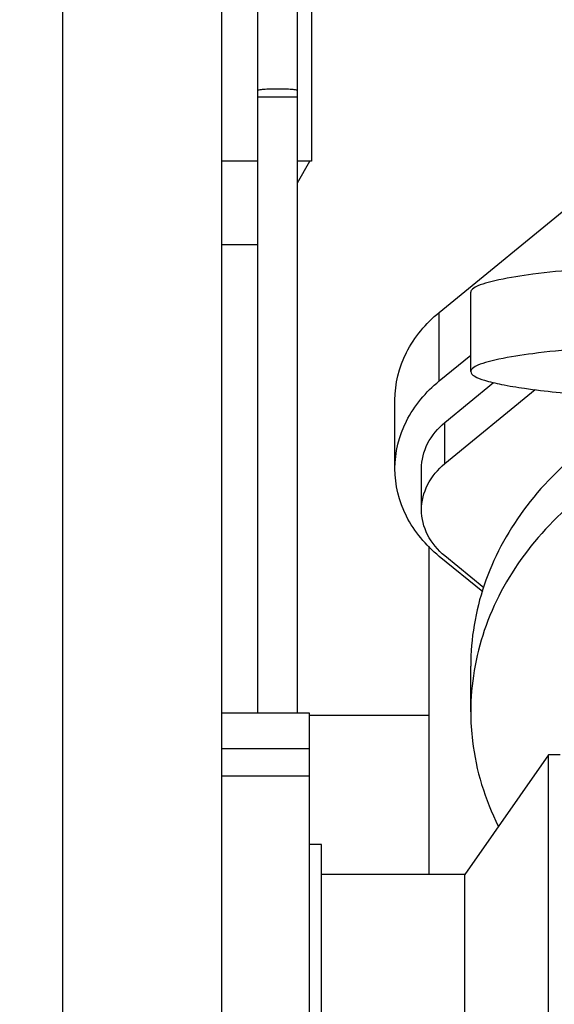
# Model space of a CAD drawing. Header units: millimetres. Extents: x 0 to 1189, y 0 to 841.
# Tile 16 of 136: x 482.03 to 487.4, y 285.23 to 295.11. Entities that reach past the tile are written whole.
import ezdxf
from ezdxf.enums import TextEntityAlignment as Align

# ---------------------------------------------------------------- set-up
doc = ezdxf.new("R2010")
doc.units = ezdxf.units.MM
doc.header["$LTSCALE"] = 65.395
doc.layers.get('0').update_dxf_attribs({"linetype": 'CONTINUOUS'})
for name, color, linetype in [('0006_415900_61_SIMPLE_X_ABL692', 7, 'CONTINUOUS'), ('0006_415900_61_T49_SIMPLE_PBL693', 7, 'CONTINUOUS'), ('1907_060000_TLKGS_KGS_V_ABL564', 7, 'CONTINUOUS'), ('1907_061000_TLKGS_KGS_V_ABL565', 7, 'CONTINUOUS'), ('1907_644000_03_SIMPLE1_T1_X_PBL606', 7, 'CONTINUOUS'), ('1907_644000_03_SIMPLE1_X_ABL605', 7, 'CONTINUOUS'), ('1907_644000_04_SIMPLE1_T1_X_PBL608', 7, 'CONTINUOUS'), ('1907_644000_04_SIMPLE1_X_ABL607', 7, 'CONTINUOUS'), ('1907_765000_04_SIMPLE_A_ABL691', 7, 'CONTINUOUS'), ('1907_833000_31_SIMPLE1_C#AF0_ABL603', 7, 'CONTINUOUS'), ('1907_833000_31_SIMPLE1_T2_C_PBL604', 7, 'CONTINUOUS'), ('1907_842000_17_SIMPLE1_H_ABL643', 7, 'CONTINUOUS'), ('1907_842000_17_SIMPLE1_T1_H_PBL644', 7, 'CONTINUOUS'), ('1997_000000_TLKGS_MARKETING_ABL548', 7, 'CONTINUOUS'), ('1997_030000_TLKGS_V_ABL549', 7, 'CONTINUOUS'), ('1997_100000_TLKGS_V_ABL550', 7, 'CONTINUOUS'), ('1997_111000_12_SIMPLE1_D_ABL551', 7, 'CONTINUOUS'), ('1997_111000_12_SIMPLE1_T1_D_PBL552', 7, 'CONTINUOUS'), ('1997_200000_TLKGS_V_ABL594', 7, 'CONTINUOUS'), ('1997_252000_06_SIMPLE1_T1_X_PBL655', 7, 'CONTINUOUS'), ('1997_252000_06_SIMPLE1_X_ABL654', 7, 'CONTINUOUS'), ('1997_800000_TLKGS_V_ABL602', 7, 'CONTINUOUS'), ('links_19_VBL528', 7, 'CONTINUOUS')]:
    doc.layers.add(name, color=color, linetype=linetype)
doc.styles.get("Standard").update_dxf_attribs({"font": 'txt', "width": 0.6})
doc.dimstyles.new('DIMSTYLE_4', dxfattribs={"dimtxt": 3.5, "dimasz": 3.5, "dimexe": 1.8, "dimexo": 0, "dimgap": 0.875, "dimtad": 1, "dimlfac": 25, "dimdsep": 46, "dimtxsty": 'Standard', "dimblk": '_FILLED', "dimblk1": '_FILLED', "dimblk2": '_FILLED', "dimcen": 0.09, "dimadec": 0, "dimazin": 0, "dimtp": 2, "dimtm": 2, "dimtfac": 1, "dimtofl": 0, "dimtmove": 0, "dimatfit": 3, "dimldrblk": '_FILLED', "dimfxl": 1, "dimtolj": 1, "dimarcsym": 0})

# ---------------------------------------------------------------- blocks, each defined once
blk = doc.blocks.new('_FILLED')
at = {"color": 0, "linetype": 'ByBlock'}
blk.add_solid([(0, 0), (-1, 0.1671), (-1, -0.1671)], dxfattribs=at)
blk = doc.blocks.new('*D20')
at = {"color": 2, "linetype": 'Continuous'}
for p, q in [((284.4579, 286.9714), (284.4579, 186.376)), ((515.4179, 273.8554), (515.4179, 186.376)), ((284.4579, 188.176), (399.9379, 188.176)), ((515.4179, 188.176), (399.9379, 188.176))]:
    blk.add_line(p, q, dxfattribs=at)
at = {"color": 2, "linetype": 'Continuous', "xscale": 3.5, "yscale": 3.5, "zscale": 3.5, "rotation": 180}
blk.add_blockref('_FILLED', (284.4579, 188.176), dxfattribs=at)
at = {"color": 2, "linetype": 'Continuous', "xscale": 3.5, "yscale": 3.5, "zscale": 3.5}
blk.add_blockref('_FILLED', (515.4179, 188.176), dxfattribs=at)
at = {"color": 2, "linetype": 'Continuous', "width": 0.672619}
blk.add_text('5774', height=3.5, dxfattribs=at).set_placement((399.9379, 189.051), align=Align.CENTER)
blk = doc.blocks.new('1997_111000_12_SIMPLE1_T1_D_PBL552', base_point=(370.3179, 292.6714))
at = {"layer": '1997_111000_12_SIMPLE1_T1_D_PBL552', "color": 7, "linetype": 'Continuous'}
blk.add_line((482.4579, 274.6714), (482.4579, 330.1714), dxfattribs=at)
blk = doc.blocks.new('1997_111000_12_SIMPLE1_D_ABL551', base_point=(370.3179, 292.6714))
at = {"layer": '1997_111000_12_SIMPLE1_T1_D_PBL552'}
blk.add_blockref('1997_111000_12_SIMPLE1_T1_D_PBL552', (370.3179, 292.6714), dxfattribs=at)
blk = doc.blocks.new('1997_100000_TLKGS_V_ABL550', base_point=(376.8179, 305.8114))
at = {"layer": '1997_111000_12_SIMPLE1_D_ABL551'}
blk.add_blockref('1997_111000_12_SIMPLE1_D_ABL551', (370.3179, 292.6714), dxfattribs=at)
blk = doc.blocks.new('1997_252000_06_SIMPLE1_T1_X_PBL655', base_point=(483.4579, 278.0115))
at = {"layer": '1997_252000_06_SIMPLE1_T1_X_PBL655', "color": 7, "linetype": 'Continuous'}
blk.add_line((484.0579, 274.6714), (484.0579, 301.1715), dxfattribs=at)
blk = doc.blocks.new('1997_252000_06_SIMPLE1_X_ABL654', base_point=(483.4579, 278.0115))
at = {"layer": '1997_252000_06_SIMPLE1_T1_X_PBL655'}
blk.add_blockref('1997_252000_06_SIMPLE1_T1_X_PBL655', (483.4579, 278.0115), dxfattribs=at)
blk = doc.blocks.new('1997_200000_TLKGS_V_ABL594', base_point=(381.3519, 313.9314))
at = {"layer": '1997_252000_06_SIMPLE1_X_ABL654'}
blk.add_blockref('1997_252000_06_SIMPLE1_X_ABL654', (483.4579, 278.0115), dxfattribs=at)
blk = doc.blocks.new('1907_833000_31_SIMPLE1_T2_C_PBL604', base_point=(500.9771, 291.4497))
at = {"layer": '1907_833000_31_SIMPLE1_T2_C_PBL604', "color": 7, "linetype": 'Continuous'}
for p, q in [((486.2416, 292.1747), (489.1831, 294.5843)), ((486.2416, 291.4864), (486.5579, 291.7456)), ((486.2981, 291.0694), (486.7883, 291.4709)), ((486.2981, 290.6564), (487.205, 291.3993)), ((485.7964, 290.606), (485.7964, 291.2943)), ((486.0638, 290.193), (486.0638, 290.606)), ((486.6784, 289.3678), (486.2416, 289.7256)), ((486.6894, 289.4092), (486.2981, 289.7296)), ((484.9379, 287.7923), (484.9379, 288.0788))]:
    blk.add_line(p, q, dxfattribs=at)
at = {"layer": '1907_833000_31_SIMPLE1_T2_C_PBL604', "color": 9, "linetype": 'Continuous'}
for p, q in [((486.2416, 291.4864), (486.2416, 292.1747)), ((486.2981, 290.6564), (486.2981, 291.0694))]:
    blk.add_line(p, q, dxfattribs=at)
at = {"layer": '1907_833000_31_SIMPLE1_T2_C_PBL604', "color": 7, "linetype": 'Continuous'}
for points, knots in [([(485.7964, 291.2943), (485.7964, 291.4577), (485.8818, 291.799), (486.1072, 292.0646), (486.2416, 292.1747)], [0, 0, 0, 0, 0.484701, 1, 1, 1, 1]), ([(485.7964, 290.606), (485.7964, 290.7694), (485.8818, 291.1107), (486.1072, 291.3763), (486.2416, 291.4864)], [0, 0, 0, 0, 0.484701, 1, 1, 1, 1]), ([(486.0638, 290.606), (486.0638, 290.692), (486.1088, 290.8716), (486.2274, 291.0114), (486.2981, 291.0694)], [0, 0, 0, 0, 0.484701, 1, 1, 1, 1]), ([(486.2416, 289.7256), (486.1072, 289.8357), (485.8818, 290.1013), (485.7964, 290.4426), (485.7964, 290.606)], [0, 0, 0, 0, 0.515299, 1, 1, 1, 1]), ([(486.0638, 290.193), (486.0638, 290.2791), (486.1088, 290.4587), (486.2274, 290.5985), (486.2981, 290.6564)], [0, 0, 0, 0, 0.484701, 1, 1, 1, 1]), ([(486.2981, 289.7296), (486.2274, 289.7876), (486.1088, 289.9274), (486.0638, 290.107), (486.0638, 290.193)], [0, 0, 0, 0, 0.515299, 1, 1, 1, 1])]:
    blk.add_open_spline(points, degree=3, knots=knots, dxfattribs=at)
blk = doc.blocks.new('1907_833000_31_SIMPLE1_C#AF0_ABL603', base_point=(495.4565, 297.1509))
at = {"layer": '1907_833000_31_SIMPLE1_T2_C_PBL604'}
blk.add_blockref('1907_833000_31_SIMPLE1_T2_C_PBL604', (500.9771, 291.4497), dxfattribs=at)
blk = doc.blocks.new('1997_800000_TLKGS_V_ABL602', base_point=(495.4565, 297.1509))
at = {"layer": '1907_833000_31_SIMPLE1_C#AF0_ABL603'}
blk.add_blockref('1907_833000_31_SIMPLE1_C#AF0_ABL603', (495.4565, 297.1509), dxfattribs=at)
blk = doc.blocks.new('1997_030000_TLKGS_V_ABL549', base_point=(382.5579, 315.4914))
at = {"layer": '1997_100000_TLKGS_V_ABL550'}
blk.add_blockref('1997_100000_TLKGS_V_ABL550', (376.8179, 305.8114), dxfattribs=at)
at = {"layer": '1997_200000_TLKGS_V_ABL594'}
blk.add_blockref('1997_200000_TLKGS_V_ABL594', (381.3519, 313.9314), dxfattribs=at)
at = {"layer": '1997_800000_TLKGS_V_ABL602'}
blk.add_blockref('1997_800000_TLKGS_V_ABL602', (495.4565, 297.1509), dxfattribs=at)
blk = doc.blocks.new('1907_644000_03_SIMPLE1_T1_X_PBL606', base_point=(489.0079, 284.4695))
at = {"layer": '1907_644000_03_SIMPLE1_T1_X_PBL606', "color": 7, "linetype": 'Continuous'}
for p, q in [((486.5579, 288.1658), (486.5579, 288.6247)), ((484.9379, 288.1514), (484.0579, 288.1514)), ((484.9379, 288.0788), (484.9379, 288.1514))]:
    blk.add_line(p, q, dxfattribs=at)
for points, knots in [([(488.5259, 291.303), (488.2379, 291.178), (487.7021, 290.8675), (487.0625, 290.2255), (486.6528, 289.46), (486.5579, 288.8988), (486.5579, 288.6247)], [0, 0, 0, 0, 0.268513, 0.523391, 0.765562, 1, 1, 1, 1]), ([(488.5465, 290.853), (488.2559, 290.7288), (487.7149, 290.4189), (487.0684, 289.7754), (486.6539, 289.0061), (486.5579, 288.4415), (486.5579, 288.1658)], [0, 0, 0, 0, 0.268619, 0.523554, 0.765683, 1, 1, 1, 1]), ([(486.5579, 288.1658), (486.5579, 288.0678), (486.5811, 287.6726), (486.7005, 287.2844), (486.8333, 287.0184)], [0, 0, 0, 0, 0.248085, 1, 1, 1, 1])]:
    blk.add_open_spline(points, degree=3, knots=knots, dxfattribs=at)
blk = doc.blocks.new('1907_644000_03_SIMPLE1_X_ABL605', base_point=(489.0079, 284.4695))
at = {"layer": '1907_644000_03_SIMPLE1_T1_X_PBL606'}
blk.add_blockref('1907_644000_03_SIMPLE1_T1_X_PBL606', (489.0079, 284.4695), dxfattribs=at)
blk = doc.blocks.new('1907_644000_04_SIMPLE1_T1_X_PBL608', base_point=(489.0079, 285.2615))
at = {"layer": '1907_644000_04_SIMPLE1_T1_X_PBL608', "color": 7, "linetype": 'Continuous'}
for p, q in [((486.5579, 291.5806), (486.5579, 292.3776)), ((484.9379, 287.7923), (484.0579, 287.7923)), ((484.9379, 279.2704), (484.9379, 287.7923)), ((487.3379, 287.7314), (486.4977, 286.5314)), ((487.4579, 287.7314), (487.3379, 287.7314)), ((487.3379, 279.3314), (487.3379, 287.7314)), ((485.0579, 286.8314), (484.9379, 286.8314)), ((485.0579, 280.2314), (485.0579, 286.8313)), ((486.4977, 286.5314), (485.0579, 286.5314)), ((486.4977, 280.5314), (486.4977, 286.5314))]:
    blk.add_line(p, q, dxfattribs=at)
at = {"layer": '1907_644000_04_SIMPLE1_T1_X_PBL608', "color": 9, "linetype": 'Continuous'}
blk.add_line((484.9379, 287.5194), (484.0579, 287.5194), dxfattribs=at)
at = {"layer": '1907_644000_04_SIMPLE1_T1_X_PBL608', "color": 7, "linetype": 'Continuous'}
for points, knots in [([(490.2579, 292.7), (490.0173, 292.7), (489.5452, 292.6961), (488.8599, 292.6783), (488.2282, 292.6496), (487.6746, 292.6112), (487.2192, 292.5648), (486.8812, 292.5139), (486.6757, 292.4633), (486.5808, 292.4189), (486.5579, 292.3897), (486.5579, 292.3776)], [0, 0, 0, 0, 0.192753, 0.378157, 0.549152, 0.69925, 0.822809, 0.915315, 0.973811, 0.990311, 1, 1, 1, 1]), ([(490.2579, 291.9031), (490.0173, 291.9031), (489.5452, 291.8991), (488.8599, 291.8814), (488.2282, 291.8526), (487.6746, 291.8143), (487.2192, 291.7679), (486.8812, 291.7169), (486.6757, 291.6663), (486.5808, 291.6219), (486.5579, 291.5927), (486.5579, 291.5806)], [0, 0, 0, 0, 0.192753, 0.378157, 0.549152, 0.69925, 0.822809, 0.915315, 0.973811, 0.990311, 1, 1, 1, 1]), ([(486.5579, 291.5806), (486.5579, 291.562), (486.61, 291.5196), (486.7135, 291.4867), (486.8859, 291.4448), (487.2313, 291.3908), (487.7985, 291.3346), (488.2871, 291.3064), (488.5626, 291.294)], [0, 0, 0, 0, 0.027325, 0.081915, 0.16724, 0.282685, 0.596029, 1, 1, 1, 1])]:
    blk.add_open_spline(points, degree=3, knots=knots, dxfattribs=at)
blk = doc.blocks.new('1907_644000_04_SIMPLE1_X_ABL607', base_point=(489.1579, 285.2615))
at = {"layer": '1907_644000_04_SIMPLE1_T1_X_PBL608'}
blk.add_blockref('1907_644000_04_SIMPLE1_T1_X_PBL608', (489.0079, 285.2615), dxfattribs=at)
blk = doc.blocks.new('1907_842000_17_SIMPLE1_T1_H_PBL644', base_point=(494.2979, 277.1824))
at = {"layer": '1907_842000_17_SIMPLE1_T1_H_PBL644', "color": 7, "linetype": 'Continuous'}
for p, q in [((484.4179, 294.4039), (484.4179, 296.0833)), ((484.8179, 294.4039), (484.8179, 296.0833)), ((484.4179, 288.1514), (484.4179, 294.4039)), ((484.8179, 288.1514), (484.8179, 294.4039))]:
    blk.add_line(p, q, dxfattribs=at)
at = {"layer": '1907_842000_17_SIMPLE1_T1_H_PBL644', "color": 9, "linetype": 'Continuous'}
blk.add_line((484.4179, 294.3387), (484.8179, 294.3387), dxfattribs=at)
blk.add_open_spline([(484.4179, 294.4039), (484.4179, 294.4055), (484.4247, 294.4083), (484.4424, 294.4122), (484.4843, 294.4165), (484.545, 294.4194), (484.6179, 294.4206), (484.6909, 294.4194), (484.7516, 294.4165), (484.7935, 294.4122), (484.8112, 294.4083), (484.8179, 294.4055), (484.8179, 294.4039)], degree=3, knots=[0, 0, 0, 0, 0.012344, 0.041516, 0.149638, 0.310502, 0.5, 0.689498, 0.850362, 0.958484, 0.987656, 1, 1, 1, 1], dxfattribs=at)
blk = doc.blocks.new('1907_842000_17_SIMPLE1_H_ABL643', base_point=(503.8979, 279.9954))
at = {"layer": '1907_842000_17_SIMPLE1_T1_H_PBL644'}
blk.add_blockref('1907_842000_17_SIMPLE1_T1_H_PBL644', (494.2979, 277.1824), dxfattribs=at)
blk = doc.blocks.new('0006_415900_61_T49_SIMPLE_PBL693', base_point=(485.0979, 293.5977))
at = {"layer": '0006_415900_61_T49_SIMPLE_PBL693', "color": 7, "linetype": 'Continuous'}
for p, q in [((484.9579, 296.0697), (484.9579, 293.6914)), ((484.4179, 293.6914), (484.0579, 293.6914)), ((484.9579, 293.6914), (484.8179, 293.6914)), ((484.8179, 293.4749), (484.9429, 293.6914)), ((484.4179, 292.8514), (484.0579, 292.8513)), ((486.1379, 289.8268), (486.1379, 286.5314)), ((484.9379, 288.1314), (486.1379, 288.1314))]:
    blk.add_line(p, q, dxfattribs=at)
blk = doc.blocks.new('0006_415900_61_SIMPLE_X_ABL692', base_point=(485.0979, 293.5977))
at = {"layer": '0006_415900_61_T49_SIMPLE_PBL693'}
blk.add_blockref('0006_415900_61_T49_SIMPLE_PBL693', (485.0979, 293.5977), dxfattribs=at)
blk = doc.blocks.new('1907_765000_04_SIMPLE_A_ABL691', base_point=(485.0979, 293.5977))
at = {"layer": '0006_415900_61_SIMPLE_X_ABL692'}
blk.add_blockref('0006_415900_61_SIMPLE_X_ABL692', (485.0979, 293.5977), dxfattribs=at)
blk = doc.blocks.new('1907_061000_TLKGS_KGS_V_ABL565', base_point=(487.1979, 315.3037))
at = {"layer": '1907_644000_03_SIMPLE1_X_ABL605'}
blk.add_blockref('1907_644000_03_SIMPLE1_X_ABL605', (489.0079, 284.4695), dxfattribs=at)
at = {"layer": '1907_644000_04_SIMPLE1_X_ABL607'}
blk.add_blockref('1907_644000_04_SIMPLE1_X_ABL607', (489.1579, 285.2615), dxfattribs=at)
at = {"layer": '1907_765000_04_SIMPLE_A_ABL691'}
blk.add_blockref('1907_765000_04_SIMPLE_A_ABL691', (485.0979, 293.5977), dxfattribs=at)
at = {"layer": '1907_842000_17_SIMPLE1_H_ABL643'}
blk.add_blockref('1907_842000_17_SIMPLE1_H_ABL643', (503.8979, 279.9954), dxfattribs=at)
blk = doc.blocks.new('1907_060000_TLKGS_KGS_V_ABL564', base_point=(510.5179, 334.5652))
at = {"layer": '1907_061000_TLKGS_KGS_V_ABL565'}
blk.add_blockref('1907_061000_TLKGS_KGS_V_ABL565', (487.1979, 315.3037), dxfattribs=at)
blk = doc.blocks.new('1997_000000_TLKGS_MARKETING_ABL548', base_point=(404.5779, 322.0129))
at = {"layer": '1907_060000_TLKGS_KGS_V_ABL564'}
blk.add_blockref('1907_060000_TLKGS_KGS_V_ABL564', (510.5179, 334.5652), dxfattribs=at)
at = {"layer": '1997_030000_TLKGS_V_ABL549'}
blk.add_blockref('1997_030000_TLKGS_V_ABL549', (382.5579, 315.4914), dxfattribs=at)
blk = doc.blocks.new('LINKS_19_VBL528', base_point=(326.5675, 308.8714))
at = {"layer": '1997_000000_TLKGS_MARKETING_ABL548'}
blk.add_blockref('1997_000000_TLKGS_MARKETING_ABL548', (404.5779, 322.0129), dxfattribs=at)

msp = doc.modelspace()

# ---------------------------------------------------------------- block references
at = {"layer": 'links_19_VBL528'}
msp.add_blockref('LINKS_19_VBL528', (326.56753, 308.87135), dxfattribs=at)

# ---------------------------------------------------------------- dimensions: what is measured, and where the dimension line sits
at = {"color": 2, "linetype": 'Continuous'}
dim = msp.add_linear_dim(base=(515.41794, 188.17599), p1=(284.45794, 286.97135), p2=(515.41794, 273.85535), dimstyle='DIMSTYLE_4', dxfattribs=at)
dim.commit()
dim.dimension.update_dxf_attribs({"geometry": '*D20', "text_midpoint": (399.60462, 188.17599), "dimtype": 160})

doc.saveas('drawing.dxf')
